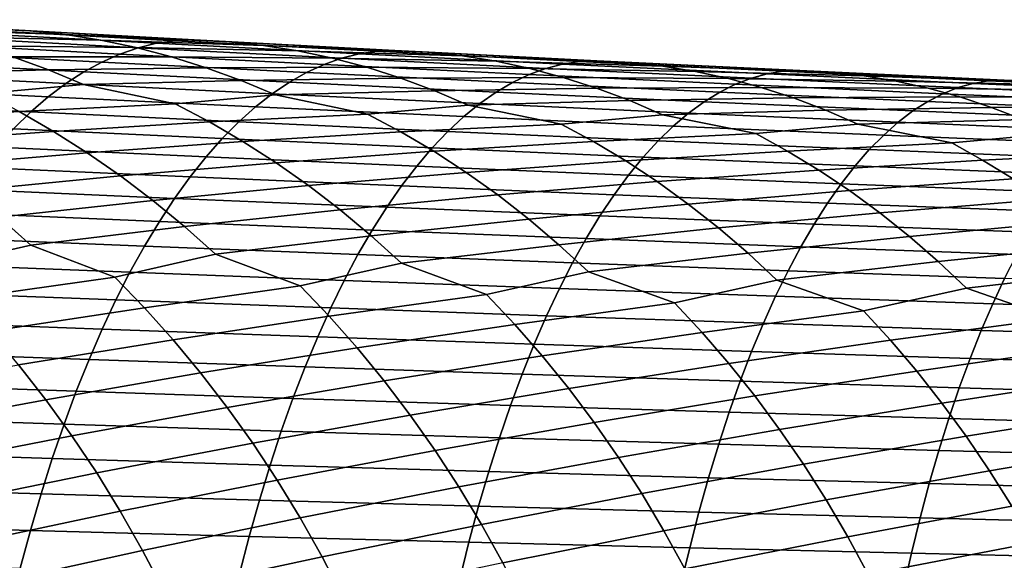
# Model space of a CAD drawing. Header units: metres. Extents: x -240 to 45, y -77 to 27.
# Tile 222 of 256: x -132.62 to -123.21, y 6.28 to 11.44. Entities that reach past the tile are written whole.
import ezdxf

# ---------------------------------------------------------------- set-up
doc = ezdxf.new("R2010")
doc.units = ezdxf.units.M
doc.layers.add('solid_102011X2', color=7, linetype='CONTINUOUS')

msp = doc.modelspace()

# ---------------------------------------------------------------- linework, layer by layer
at = {"layer": 'solid_102011X2'}
for points in [[(-134.058105, 11.406496, 357.515747), (-134.404861, 11.442826, 357.849243), (-132.856384, 11.353959, 359.056366), (-132.517929, 11.335754, 358.71936)], [(-133.711807, 11.352536, 357.184113), (-134.058105, 11.406496, 357.515747), (-132.517929, 11.335754, 358.71936), (-132.179276, 11.299983, 358.383698)], [(-133.366486, 11.281081, 356.854919), (-133.711807, 11.352536, 357.184113), (-132.179276, 11.299983, 358.383698), (-131.841064, 11.246746, 358.049927)], [(-131.308273, 11.217002, 360.707367), (-133.230713, 11.320889, 359.86676), (-133.414185, 11.277924, 360.27179), (-131.483887, 11.174456, 361.111542)], [(-131.132156, 11.242213, 360.301971), (-133.046692, 11.346359, 359.46051), (-133.230713, 11.320889, 359.86676), (-131.308273, 11.217002, 360.707367)], [(-130.949753, 11.249727, 359.89859), (-132.856384, 11.353959, 359.056366), (-133.046692, 11.346359, 359.46051), (-131.132156, 11.242213, 360.301971)], [(-132.517929, 11.335754, 358.71936), (-132.856384, 11.353959, 359.056366), (-130.949753, 11.249727, 359.89859)], [(-132.179276, 11.299983, 358.383698), (-132.517929, 11.335754, 358.71936), (-130.949753, 11.249727, 359.89859), (-130.619431, 11.231912, 359.559479)], [(-131.841064, 11.246746, 358.049927), (-132.179276, 11.299983, 358.383698), (-130.619431, 11.231912, 359.559479), (-130.288879, 11.196692, 359.22171)], [(-131.658707, 11.114651, 361.513885), (-133.596817, 11.217539, 360.674988), (-133.778336, 11.139816, 361.075684), (-131.832443, 11.037666, 361.913757)], [(-131.483887, 11.174456, 361.111542), (-133.414185, 11.277924, 360.27179), (-133.596817, 11.217539, 360.674988), (-131.658707, 11.114651, 361.513885)], [(-133.022675, 11.192272, 356.528595), (-133.366486, 11.281081, 356.854919), (-131.841064, 11.246746, 358.049927), (-131.503769, 11.17618, 357.718506)], [(-132.680847, 11.086292, 356.205719), (-133.022675, 11.192272, 356.528595), (-131.503769, 11.17618, 357.718506), (-131.167923, 11.08842, 357.389984)], [(-131.503769, 11.17618, 357.718506), (-131.841064, 11.246746, 358.049927), (-130.288879, 11.196692, 359.22171), (-129.95874, 11.144171, 358.885742)], [(-129.374741, 11.116354, 361.517487), (-131.308273, 11.217002, 360.707367), (-131.483887, 11.174456, 361.111542), (-129.542526, 11.074211, 361.920776)], [(-129.206451, 11.141317, 361.112946), (-131.132156, 11.242213, 360.301971), (-131.308273, 11.217002, 360.707367), (-129.374741, 11.116354, 361.517487)], [(-129.031906, 11.148752, 360.710327), (-130.949753, 11.249727, 359.89859), (-131.132156, 11.242213, 360.301971), (-129.206451, 11.141317, 361.112946)], [(-130.619431, 11.231912, 359.559479), (-130.949753, 11.249727, 359.89859), (-129.031906, 11.148752, 360.710327)], [(-130.288879, 11.196692, 359.22171), (-130.619431, 11.231912, 359.559479), (-129.031906, 11.148752, 360.710327), (-128.709702, 11.131326, 360.369141)], [(-129.95874, 11.144171, 358.885742), (-130.288879, 11.196692, 359.22171), (-128.709702, 11.131326, 360.369141), (-128.387253, 11.096655, 360.029236)], [(-131.832443, 11.037666, 361.913757), (-133.778336, 11.139816, 361.075684), (-133.958466, 11.044876, 361.473328), (-132.004837, 10.943622, 362.310547)], [(-129.709564, 11.014964, 362.322235), (-131.658707, 11.114651, 361.513885), (-131.832443, 11.037666, 361.913757), (-129.87558, 10.938691, 362.721252)], [(-129.542526, 11.074211, 361.920776), (-131.483887, 11.174456, 361.111542), (-131.658707, 11.114651, 361.513885), (-129.709564, 11.014964, 362.322235)], [(-131.167923, 11.08842, 357.389984), (-131.503769, 11.17618, 357.718506), (-129.95874, 11.144171, 358.885742), (-129.629471, 11.074477, 358.552155)], [(-129.629471, 11.074477, 358.552155), (-129.95874, 11.144171, 358.885742), (-128.387253, 11.096655, 360.029236), (-128.06517, 11.044837, 359.691162)], [(-127.430412, 11.018976, 362.2966), (-129.374741, 11.116354, 361.517487), (-129.542526, 11.074211, 361.920776), (-127.590439, 10.97722, 362.699036)], [(-127.26992, 11.043703, 361.892975), (-129.206451, 11.141317, 361.112946), (-129.374741, 11.116354, 361.517487), (-127.430412, 11.018976, 362.2966)], [(-127.103188, 11.051064, 361.491119), (-129.031906, 11.148752, 360.710327), (-129.206451, 11.141317, 361.112946), (-127.26992, 11.043703, 361.892975)], [(-128.709702, 11.131326, 360.369141), (-129.031906, 11.148752, 360.710327), (-127.103188, 11.051064, 361.491119)], [(-128.387253, 11.096655, 360.029236), (-128.709702, 11.131326, 360.369141), (-127.103188, 11.051064, 361.491119), (-126.789093, 11.034027, 361.147858)], [(-133.824966, 10.926538, 354.687927), (-134.168671, 11.06774, 355.000366), (-132.680847, 11.086292, 356.205719), (-132.341599, 10.96336, 355.886719)], [(-132.004837, 10.943622, 362.310547), (-133.958466, 11.044876, 361.473328), (-134.136917, 10.932876, 361.867249), (-132.175659, 10.832672, 362.703644)], [(-132.341599, 10.96336, 355.886719), (-132.680847, 11.086292, 356.205719), (-131.167923, 11.08842, 357.389984), (-130.833984, 10.983646, 357.06488)], [(-129.87558, 10.938691, 362.721252), (-131.832443, 11.037666, 361.913757), (-132.004837, 10.943622, 362.310547), (-130.040314, 10.84551, 363.117188)], [(-130.833984, 10.983646, 357.06488), (-131.167923, 11.08842, 357.389984), (-129.629471, 11.074477, 358.552155), (-129.301575, 10.987746, 358.221436)], [(-127.749741, 10.918509, 363.099609), (-129.709564, 11.014964, 362.322235), (-129.87558, 10.938691, 362.721252), (-127.908073, 10.84292, 363.497742)], [(-127.590439, 10.97722, 362.699036), (-129.542526, 11.074211, 361.920776), (-129.709564, 11.014964, 362.322235), (-127.749741, 10.918509, 363.099609)], [(-129.301575, 10.987746, 358.221436), (-129.629471, 11.074477, 358.552155), (-128.06517, 11.044837, 359.691162), (-127.743904, 10.976001, 359.355377)], [(-128.06517, 11.044837, 359.691162), (-128.387253, 11.096655, 360.029236), (-126.789093, 11.034027, 361.147858), (-126.474739, 10.999899, 360.805847)], [(-127.743904, 10.976001, 359.355377), (-128.06517, 11.044837, 359.691162), (-126.474739, 10.999899, 360.805847), (-126.160698, 10.948774, 360.465637)], [(-125.475639, 10.924897, 363.044312), (-127.430412, 11.018976, 362.2966), (-127.590439, 10.97722, 362.699036), (-125.627945, 10.883511, 363.445831)], [(-125.322891, 10.949399, 362.641571), (-127.26992, 11.043703, 361.892975), (-127.430412, 11.018976, 362.2966), (-125.475639, 10.924897, 363.044312)], [(-125.163933, 10.956695, 362.240509), (-127.103188, 11.051064, 361.491119), (-127.26992, 11.043703, 361.892975), (-125.322891, 10.949399, 362.641571)], [(-126.789093, 11.034027, 361.147858), (-127.103188, 11.051064, 361.491119), (-125.163933, 10.956695, 362.240509)], [(-126.474739, 10.999899, 360.805847), (-126.789093, 11.034027, 361.147858), (-125.163933, 10.956695, 362.240509), (-124.857941, 10.940045, 361.895203)], [(-132.175659, 10.832672, 362.703644), (-134.136917, 10.932876, 361.867249), (-134.313416, 10.803974, 362.256836), (-132.344589, 10.704976, 363.092438)], [(-132.9552, 10.738756, 354.641846), (-133.824966, 10.926538, 354.687927), (-132.341599, 10.96336, 355.886719), (-132.005615, 10.823703, 355.572021)], [(-132.005615, 10.823703, 355.572021), (-132.341599, 10.96336, 355.886719), (-130.833984, 10.983646, 357.06488), (-130.502548, 10.862076, 356.743622)], [(-130.040314, 10.84551, 363.117188), (-132.004837, 10.943622, 362.310547), (-132.175659, 10.832672, 362.703644), (-130.203522, 10.735576, 363.50946)], [(-130.502548, 10.862076, 356.743622), (-130.833984, 10.983646, 357.06488), (-129.301575, 10.987746, 358.221436), (-128.975525, 10.884154, 357.894104)], [(-127.908073, 10.84292, 363.497742), (-129.87558, 10.938691, 362.721252), (-130.040314, 10.84551, 363.117188), (-128.065186, 10.750572, 363.892822)], [(-128.975525, 10.884154, 357.894104), (-129.301575, 10.987746, 358.221436), (-127.743904, 10.976001, 359.355377), (-127.423958, 10.890279, 359.022461)], [(-125.779564, 10.825315, 363.84552), (-127.749741, 10.918509, 363.099609), (-127.908073, 10.84292, 363.497742), (-125.930252, 10.750385, 364.242798)], [(-125.627945, 10.883511, 363.445831), (-127.590439, 10.97722, 362.699036), (-127.749741, 10.918509, 363.099609), (-125.779564, 10.825315, 363.84552)], [(-127.423958, 10.890279, 359.022461), (-127.743904, 10.976001, 359.355377), (-126.160698, 10.948774, 360.465637), (-125.84745, 10.88078, 360.127716)], [(-126.160698, 10.948774, 360.465637), (-126.474739, 10.999899, 360.805847), (-124.857941, 10.940045, 361.895203), (-124.551674, 10.906453, 361.551086)], [(-125.84745, 10.88078, 360.127716), (-126.160698, 10.948774, 360.465637), (-124.551674, 10.906453, 361.551086), (-124.245689, 10.85601, 361.20874)], [(-123.51075, 10.834147, 363.760132), (-125.475639, 10.924897, 363.044312), (-125.627945, 10.883511, 363.445831), (-123.655373, 10.793115, 364.160736)], [(-123.365707, 10.858436, 363.358307), (-125.322891, 10.949399, 362.641571), (-125.475639, 10.924897, 363.044312), (-123.51075, 10.834147, 363.760132)], [(-123.214485, 10.86567, 362.958038), (-125.163933, 10.956695, 362.240509), (-125.322891, 10.949399, 362.641571), (-123.365707, 10.858436, 363.358307)], [(-124.857941, 10.940045, 361.895203), (-125.163933, 10.956695, 362.240509), (-123.214485, 10.86567, 362.958038)], [(-124.551674, 10.906453, 361.551086), (-124.857941, 10.940045, 361.895203), (-123.214485, 10.86567, 362.958038), (-122.916595, 10.849408, 362.610657)], [(-132.621948, 10.565164, 354.338776), (-132.9552, 10.738756, 354.641846), (-132.005615, 10.823703, 355.572021), (-131.130356, 10.637986, 355.519592)], [(-130.203522, 10.735576, 363.50946), (-132.175659, 10.832672, 362.703644), (-132.344589, 10.704976, 363.092438), (-130.364944, 10.609044, 363.8974)], [(-131.130356, 10.637986, 355.519592), (-132.005615, 10.823703, 355.572021), (-130.502548, 10.862076, 356.743622), (-130.174271, 10.723931, 356.426697)], [(-130.174271, 10.723931, 356.426697), (-130.502548, 10.862076, 356.743622), (-128.975525, 10.884154, 357.894104), (-128.651871, 10.763915, 357.570618)], [(-128.065186, 10.750572, 363.892822), (-130.040314, 10.84551, 363.117188), (-130.203522, 10.735576, 363.50946), (-128.22084, 10.641617, 364.28421)], [(-128.651871, 10.763915, 357.570618), (-128.975525, 10.884154, 357.894104), (-127.423958, 10.890279, 359.022461), (-127.105789, 10.787844, 358.692932)], [(-125.930252, 10.750385, 364.242798), (-127.908073, 10.84292, 363.497742), (-128.065186, 10.750572, 363.892822), (-126.079781, 10.658838, 364.636993)], [(-127.105789, 10.787844, 358.692932), (-127.423958, 10.890279, 359.022461), (-125.84745, 10.88078, 360.127716), (-125.535446, 10.796045, 359.792633)], [(-123.799347, 10.735412, 364.55954), (-125.779564, 10.825315, 363.84552), (-125.930252, 10.750385, 364.242798), (-123.942436, 10.661115, 364.955902)], [(-125.535446, 10.796045, 359.792633), (-125.84745, 10.88078, 360.127716), (-124.245689, 10.85601, 361.20874), (-123.940437, 10.788842, 360.868683)], [(-123.655373, 10.793115, 364.160736), (-125.627945, 10.883511, 363.445831), (-125.779564, 10.825315, 363.84552), (-123.799347, 10.735412, 364.55954)], [(-124.245689, 10.85601, 361.20874), (-124.551674, 10.906453, 361.551086), (-122.916595, 10.849408, 362.610657), (-122.618416, 10.816346, 362.264465)], [(-123.940437, 10.788842, 360.868683), (-124.245689, 10.85601, 361.20874), (-122.618416, 10.816346, 362.264465), (-122.32048, 10.766575, 361.920013)], [(-121.536079, 10.746757, 364.443573), (-123.51075, 10.834147, 363.760132), (-123.655373, 10.793115, 364.160736), (-121.673058, 10.706062, 364.843292)], [(-121.398705, 10.770842, 364.042664), (-123.365707, 10.858436, 363.358307), (-123.51075, 10.834147, 363.760132), (-121.536079, 10.746757, 364.443573)], [(-121.255173, 10.778022, 363.643219), (-123.214485, 10.86567, 362.958038), (-123.365707, 10.858436, 363.358307), (-121.398705, 10.770842, 364.042664)], [(-122.916595, 10.849408, 362.610657), (-123.214485, 10.86567, 362.958038), (-121.255173, 10.778022, 363.643219)], [(-132.344589, 10.704976, 363.092438), (-134.313416, 10.803974, 362.256836), (-134.487686, 10.658373, 362.641541), (-132.511398, 10.560732, 363.476318)], [(-130.804611, 10.466236, 355.214264), (-131.130356, 10.637986, 355.519592), (-130.174271, 10.723931, 356.426697), (-129.293488, 10.540279, 356.367462)], [(-128.22084, 10.641617, 364.28421), (-130.203522, 10.735576, 363.50946), (-130.364944, 10.609044, 363.8974), (-128.374802, 10.516209, 364.671326)], [(-129.293488, 10.540279, 356.367462), (-130.174271, 10.723931, 356.426697), (-128.651871, 10.763915, 357.570618), (-128.331284, 10.627248, 357.251465)], [(-128.331284, 10.627248, 357.251465), (-128.651871, 10.763915, 357.570618), (-127.105789, 10.787844, 358.692932), (-126.78994, 10.668905, 358.367249)], [(-126.079781, 10.658838, 364.636993), (-128.065186, 10.750572, 363.892822), (-128.22084, 10.641617, 364.28421), (-126.227936, 10.550825, 365.027496)], [(-126.78994, 10.668905, 358.367249), (-127.105789, 10.787844, 358.692932), (-125.535446, 10.796045, 359.792633), (-125.225151, 10.694741, 359.460876)], [(-123.942436, 10.661115, 364.955902), (-125.930252, 10.750385, 364.242798), (-126.079781, 10.658838, 364.636993), (-124.084427, 10.570338, 365.349213)], [(-125.225151, 10.694741, 359.460876), (-125.535446, 10.796045, 359.792633), (-123.940437, 10.788842, 360.868683), (-123.636391, 10.705074, 360.531433)], [(-121.809418, 10.648831, 365.24118), (-123.799347, 10.735412, 364.55954), (-123.942436, 10.661115, 364.955902), (-121.944946, 10.57514, 365.636627)], [(-123.636391, 10.705074, 360.531433), (-123.940437, 10.788842, 360.868683), (-122.32048, 10.766575, 361.920013), (-122.023239, 10.700215, 361.57782)], [(-121.673058, 10.706062, 364.843292), (-123.655373, 10.793115, 364.160736), (-123.799347, 10.735412, 364.55954), (-121.809418, 10.648831, 365.24118)], [(-132.511398, 10.560732, 363.476318), (-134.487686, 10.658373, 362.641541), (-134.65947, 10.496306, 363.020721), (-132.675827, 10.400172, 363.854706)], [(-132.293549, 10.375589, 354.041382), (-132.621948, 10.565164, 354.338776), (-131.130356, 10.637986, 355.519592), (-130.804611, 10.466236, 355.214264)], [(-130.364944, 10.609044, 363.8974), (-132.344589, 10.704976, 363.092438), (-132.511398, 10.560732, 363.476318), (-130.524338, 10.466112, 364.280487)], [(-128.975266, 10.370326, 356.059875), (-129.293488, 10.540279, 356.367462), (-128.331284, 10.627248, 357.251465), (-127.444992, 10.445661, 357.184998)], [(-126.227936, 10.550825, 365.027496), (-128.22084, 10.641617, 364.28421), (-128.374802, 10.516209, 364.671326), (-126.374466, 10.4265, 365.413757)], [(-127.444992, 10.445661, 357.184998), (-128.331284, 10.627248, 357.251465), (-126.78994, 10.668905, 358.367249), (-126.477043, 10.533679, 358.045837)], [(-126.477043, 10.533679, 358.045837), (-126.78994, 10.668905, 358.367249), (-125.225151, 10.694741, 359.460876), (-124.917091, 10.577071, 359.132996)], [(-124.084427, 10.570338, 365.349213), (-126.079781, 10.658838, 364.636993), (-126.227936, 10.550825, 365.027496), (-124.225105, 10.463232, 365.738861)], [(-124.917091, 10.577071, 359.132996), (-125.225151, 10.694741, 359.460876), (-123.636391, 10.705074, 360.531433), (-123.333969, 10.604873, 360.197479)], [(-121.944946, 10.57514, 365.636627), (-123.942436, 10.661115, 364.955902), (-124.084427, 10.570338, 365.349213), (-122.07943, 10.485102, 366.029053)], [(-123.333969, 10.604873, 360.197479), (-123.636391, 10.705074, 360.531433), (-122.023239, 10.700215, 361.57782), (-121.727135, 10.617392, 361.238373)], [(-133.761154, 10.268098, 352.84967), (-134.091095, 10.475475, 353.138824), (-132.621948, 10.565164, 354.338776), (-132.293549, 10.375589, 354.041382)], [(-130.524338, 10.466112, 364.280487), (-132.511398, 10.560732, 363.476318), (-132.675827, 10.400172, 363.854706), (-130.681458, 10.307011, 364.658051)], [(-130.483597, 10.278646, 354.914612), (-130.804611, 10.466236, 355.214264), (-129.293488, 10.540279, 356.367462), (-128.975266, 10.370326, 356.059875)], [(-128.374802, 10.516209, 364.671326), (-130.364944, 10.609044, 363.8974), (-130.524338, 10.466112, 364.280487), (-128.526825, 10.374544, 365.053558)], [(-127.13427, 10.277459, 356.875153), (-127.444992, 10.445661, 357.184998), (-126.477043, 10.533679, 358.045837), (-125.585213, 10.354156, 357.97168)], [(-125.585213, 10.354156, 357.97168), (-126.477043, 10.533679, 358.045837), (-124.917091, 10.577071, 359.132996), (-124.611893, 10.443251, 358.809357)], [(-124.225105, 10.463232, 365.738861), (-126.227936, 10.550825, 365.027496), (-126.374466, 10.4265, 365.413757), (-124.364243, 10.339949, 366.124268)], [(-124.611893, 10.443251, 358.809357), (-124.917091, 10.577071, 359.132996), (-123.333969, 10.604873, 360.197479), (-123.033699, 10.488441, 359.867371)], [(-122.07943, 10.485102, 366.029053), (-124.084427, 10.570338, 365.349213), (-124.225105, 10.463232, 365.738861), (-122.212677, 10.378866, 366.417816)], [(-123.033699, 10.488441, 359.867371), (-123.333969, 10.604873, 360.197479), (-121.727135, 10.617392, 361.238373), (-121.432587, 10.518267, 360.902283)], [(-131.970856, 10.170387, 353.749969), (-132.293549, 10.375589, 354.041382), (-130.804611, 10.466236, 355.214264), (-130.483597, 10.278646, 354.914612)], [(-128.526825, 10.374544, 365.053558), (-130.524338, 10.466112, 364.280487), (-130.681458, 10.307011, 364.658051), (-128.676666, 10.216849, 365.430328)], [(-128.661621, 10.184671, 355.757965), (-128.975266, 10.370326, 356.059875), (-127.444992, 10.445661, 357.184998), (-127.13427, 10.277459, 356.875153)], [(-126.374466, 10.4265, 365.413757), (-128.374802, 10.516209, 364.671326), (-128.526825, 10.374544, 365.053558), (-126.51915, 10.286057, 365.795166)], [(-125.281998, 10.18766, 357.659576), (-125.585213, 10.354156, 357.97168), (-124.611893, 10.443251, 358.809357), (-123.714523, 10.265792, 358.727051)], [(-123.714523, 10.265792, 358.727051), (-124.611893, 10.443251, 358.809357), (-123.033699, 10.488441, 359.867371), (-122.736198, 10.355989, 359.541534)], [(-122.212677, 10.378866, 366.417816), (-124.225105, 10.463232, 365.738861), (-124.364243, 10.339949, 366.124268), (-122.34446, 10.256583, 366.802338)], [(-133.4375, 10.045311, 352.566895), (-133.761154, 10.268098, 352.84967), (-132.293549, 10.375589, 354.041382), (-131.970856, 10.170387, 353.749969)], [(-130.681458, 10.307011, 364.658051), (-132.675827, 10.400172, 363.854706), (-132.837601, 10.223533, 364.22702), (-130.836044, 10.131971, 365.029572)], [(-130.168137, 10.075566, 354.620941), (-130.483597, 10.278646, 354.914612), (-128.975266, 10.370326, 356.059875), (-128.661621, 10.184671, 355.757965)], [(-126.51915, 10.286057, 365.795166), (-128.526825, 10.374544, 365.053558), (-128.676666, 10.216849, 365.430328), (-126.661766, 10.129719, 366.171082)], [(-126.828003, 10.093689, 356.571014), (-127.13427, 10.277459, 356.875153), (-125.585213, 10.354156, 357.97168), (-125.281998, 10.18766, 357.659576)], [(-124.364243, 10.339949, 366.124268), (-126.374466, 10.4265, 365.413757), (-126.51915, 10.286057, 365.795166), (-124.50164, 10.20068, 366.504791)], [(-123.418816, 10.100954, 358.41272), (-123.714523, 10.265792, 358.727051), (-122.736198, 10.355989, 359.541534), (-121.833305, 10.180593, 359.450592)], [(-131.654282, 9.949914, 353.464996), (-131.970856, 10.170387, 353.749969), (-130.483597, 10.278646, 354.914612), (-130.168137, 10.075566, 354.620941)], [(-128.676666, 10.216849, 365.430328), (-130.681458, 10.307011, 364.658051), (-130.836044, 10.131971, 365.029572), (-128.824112, 10.043356, 365.801056)], [(-128.353409, 9.98366, 355.462067), (-128.661621, 10.184671, 355.757965), (-127.13427, 10.277459, 356.875153), (-126.828003, 10.093689, 356.571014)], [(-124.50164, 10.20068, 366.504791), (-126.51915, 10.286057, 365.795166), (-126.661766, 10.129719, 366.171082), (-124.63707, 10.045649, 366.879883)], [(-124.983101, 10.005724, 357.35321), (-125.281998, 10.18766, 357.659576), (-123.714523, 10.265792, 358.727051), (-123.418816, 10.100954, 358.41272)], [(-122.34446, 10.256583, 366.802338), (-124.364243, 10.339949, 366.124268), (-124.50164, 10.20068, 366.504791), (-122.474594, 10.118443, 367.182007)], [(-133.120575, 9.807476, 352.291016), (-133.4375, 10.045311, 352.566895), (-131.970856, 10.170387, 353.749969), (-131.654282, 9.949914, 353.464996)], [(-130.836044, 10.131971, 365.029572), (-132.837601, 10.223533, 364.22702), (-132.996506, 10.031088, 364.592651), (-130.987869, 9.941267, 365.39444)], [(-129.858658, 9.857348, 354.33374), (-130.168137, 10.075566, 354.620941), (-128.661621, 10.184671, 355.757965), (-128.353409, 9.98366, 355.462067)], [(-126.661766, 10.129719, 366.171082), (-128.676666, 10.216849, 365.430328), (-128.824112, 10.043356, 365.801056), (-126.802094, 9.957717, 366.540985)], [(-126.527008, 9.89469, 356.272888), (-126.828003, 10.093689, 356.571014), (-125.281998, 10.18766, 357.659576), (-124.983101, 10.005724, 357.35321)], [(-122.474594, 10.118443, 367.182007), (-124.50164, 10.20068, 366.504791), (-124.63707, 10.045649, 366.879883), (-122.602867, 9.964668, 367.556244)], [(-123.127304, 9.9208, 358.104095), (-123.418816, 10.100954, 358.41272), (-121.833305, 10.180593, 359.450592), (-121.545105, 10.017366, 359.134033)], [(-131.344284, 9.714525, 353.18689), (-131.654282, 9.949914, 353.464996), (-130.168137, 10.075566, 354.620941), (-129.858658, 9.857348, 354.33374)], [(-128.824112, 10.043356, 365.801056), (-130.836044, 10.131971, 365.029572), (-130.987869, 9.941267, 365.39444), (-128.968918, 9.854335, 366.165131)], [(-128.050995, 9.767636, 355.172638), (-128.353409, 9.98366, 355.462067), (-126.828003, 10.093689, 356.571014), (-126.527008, 9.89469, 356.272888)], [(-124.63707, 10.045649, 366.879883), (-126.661766, 10.129719, 366.171082), (-126.802094, 9.957717, 366.540985), (-124.770317, 9.875083, 367.248932)], [(-124.689346, 9.808681, 357.052856), (-124.983101, 10.005724, 357.35321), (-123.418816, 10.100954, 358.41272), (-123.127304, 9.9208, 358.104095)], [(-130.987869, 9.941267, 365.39444), (-132.996506, 10.031088, 364.592651), (-133.152267, 9.823143, 364.95108), (-131.136719, 9.735202, 365.752106)], [(-129.555557, 9.624343, 354.053406), (-129.858658, 9.857348, 354.33374), (-128.353409, 9.98366, 355.462067), (-128.050995, 9.767636, 355.172638)], [(-126.802094, 9.957717, 366.540985), (-128.824112, 10.043356, 365.801056), (-128.968918, 9.854335, 366.165131), (-126.939919, 9.770319, 366.904266)], [(-126.231682, 9.680802, 355.981232), (-126.527008, 9.89469, 356.272888), (-124.983101, 10.005724, 357.35321), (-124.689346, 9.808681, 357.052856)], [(-122.602867, 9.964668, 367.556244), (-124.63707, 10.045649, 366.879883), (-124.770317, 9.875083, 367.248932), (-122.72908, 9.795484, 367.9245)], [(-132.810852, 9.554998, 352.022369), (-133.120575, 9.807476, 352.291016), (-131.654282, 9.949914, 353.464996), (-131.344284, 9.714525, 353.18689)], [(-128.968918, 9.854335, 366.165131), (-130.987869, 9.941267, 365.39444), (-131.136719, 9.735202, 365.752106), (-129.11087, 9.650085, 366.522034)], [(-127.754814, 9.536951, 354.890137), (-128.050995, 9.767636, 355.172638), (-126.527008, 9.89469, 356.272888), (-126.231682, 9.680802, 355.981232)], [(-124.770317, 9.875083, 367.248932), (-126.802094, 9.957717, 366.540985), (-126.939919, 9.770319, 366.904266), (-124.901199, 9.689249, 367.61142)], [(-122.72908, 9.795484, 367.9245), (-124.770317, 9.875083, 367.248932), (-124.901199, 9.689249, 367.61142), (-122.853043, 9.611153, 368.286133)], [(-124.401093, 9.596869, 356.759003), (-124.689346, 9.808681, 357.052856), (-123.127304, 9.9208, 358.104095), (-122.840782, 9.725657, 357.801514)], [(-131.136719, 9.735202, 365.752106), (-133.152267, 9.823143, 364.95108), (-133.304642, 9.600008, 365.301727), (-131.282318, 9.51408, 366.10202)], [(-131.04129, 9.464622, 352.916046), (-131.344284, 9.714525, 353.18689), (-129.858658, 9.857348, 354.33374), (-129.555557, 9.624343, 354.053406)], [(-126.939919, 9.770319, 366.904266), (-128.968918, 9.854335, 366.165131), (-129.11087, 9.650085, 366.522034), (-127.075027, 9.567822, 367.260376)], [(-125.942413, 9.452373, 355.696503), (-126.231682, 9.680802, 355.981232), (-124.689346, 9.808681, 357.052856), (-124.401093, 9.596869, 356.759003)], [(-132.508789, 9.288301, 351.761353), (-132.810852, 9.554998, 352.022369), (-131.344284, 9.714525, 353.18689), (-131.04129, 9.464622, 352.916046)], [(-129.11087, 9.650085, 366.522034), (-131.136719, 9.735202, 365.752106), (-131.282318, 9.51408, 366.10202), (-129.249741, 9.430911, 366.871185)], [(-129.259323, 9.376946, 353.780396), (-129.555557, 9.624343, 354.053406), (-128.050995, 9.767636, 355.172638), (-127.754814, 9.536951, 354.890137)], [(-124.901199, 9.689249, 367.61142), (-126.939919, 9.770319, 366.904266), (-127.075027, 9.567822, 367.260376), (-125.029495, 9.48844, 367.966736)], [(-122.853043, 9.611153, 368.286133), (-124.901199, 9.689249, 367.61142), (-125.029495, 9.48844, 367.966736), (-122.974564, 9.411968, 368.640656)], [(-124.118736, 9.370628, 356.472107), (-124.401093, 9.596869, 356.759003), (-122.840782, 9.725657, 357.801514), (-122.559616, 9.51586, 357.505463)], [(-131.282318, 9.51408, 366.10202), (-133.304642, 9.600008, 365.301727), (-133.4534, 9.36203, 365.644043), (-131.424469, 9.278248, 366.443634)], [(-130.745789, 9.200622, 352.652893), (-131.04129, 9.464622, 352.916046), (-129.555557, 9.624343, 354.053406), (-129.259323, 9.376946, 353.780396)], [(-127.075027, 9.567822, 367.260376), (-129.11087, 9.650085, 366.522034), (-129.249741, 9.430911, 366.871185), (-127.207207, 9.350526, 367.608765)], [(-127.465302, 9.291993, 354.614929), (-127.754814, 9.536951, 354.890137), (-126.231682, 9.680802, 355.981232), (-125.942413, 9.452373, 355.696503)], [(-125.659637, 9.209784, 355.419159), (-125.942413, 9.452373, 355.696503), (-124.401093, 9.596869, 356.759003), (-124.118736, 9.370628, 356.472107)], [(-133.464584, 9.070122, 350.853912), (-134.258972, 9.37859, 350.841003), (-132.810852, 9.554998, 352.022369), (-132.508789, 9.288301, 351.761353)], [(-129.249741, 9.430911, 366.871185), (-131.282318, 9.51408, 366.10202), (-131.424469, 9.278248, 366.443634), (-129.385315, 9.197153, 367.212036)], [(-128.970367, 9.115571, 353.515106), (-129.259323, 9.376946, 353.780396), (-127.754814, 9.536951, 354.890137), (-127.465302, 9.291993, 354.614929)], [(-125.029495, 9.48844, 367.966736), (-127.075027, 9.567822, 367.260376), (-127.207207, 9.350526, 367.608765), (-125.155006, 9.272955, 368.314331)], [(-123.842705, 9.13034, 356.192596), (-124.118736, 9.370628, 356.472107), (-122.559616, 9.51586, 357.505463), (-122.28418, 9.291742, 357.21637)], [(-131.70784, 8.982992, 351.768707), (-132.508789, 9.288301, 351.761353), (-131.04129, 9.464622, 352.916046), (-130.745789, 9.200622, 352.652893)], [(-127.207207, 9.350526, 367.608765), (-129.249741, 9.430911, 366.871185), (-129.385315, 9.197153, 367.212036), (-127.33625, 9.118771, 367.948883)], [(-127.182899, 9.033171, 354.347473), (-127.465302, 9.291993, 354.614929), (-125.942413, 9.452373, 355.696503), (-125.659637, 9.209784, 355.419159)], [(-122.974564, 9.411968, 368.640656), (-125.029495, 9.48844, 367.966736), (-125.155006, 9.272955, 368.314331), (-123.093445, 9.198225, 368.987457)], [(-131.424469, 9.278248, 366.443634), (-133.4534, 9.36203, 365.644043), (-133.598328, 9.109584, 365.977539), (-131.562958, 9.028077, 366.776398)], [(-129.938263, 8.898428, 352.654266), (-130.745789, 9.200622, 352.652893), (-129.259323, 9.376946, 353.780396), (-128.970367, 9.115571, 353.515106)], [(-125.155006, 9.272955, 368.314331), (-127.207207, 9.350526, 367.608765), (-127.33625, 9.118771, 367.948883), (-125.277542, 9.04313, 368.653687)], [(-125.383789, 8.953441, 355.149567), (-125.659637, 9.209784, 355.419159), (-124.118736, 9.370628, 356.472107), (-123.842705, 9.13034, 356.192596)], [(-133.175781, 8.774199, 350.610291), (-133.464584, 9.070122, 350.853912), (-132.508789, 9.288301, 351.761353), (-131.70784, 8.982992, 351.768707)], [(-129.385315, 9.197153, 367.212036), (-131.424469, 9.278248, 366.443634), (-131.562958, 9.028077, 366.776398), (-129.517395, 8.94918, 367.544098)], [(-128.15625, 8.816449, 353.51001), (-128.970367, 9.115571, 353.515106), (-127.465302, 9.291993, 354.614929), (-127.182899, 9.033171, 354.347473)], [(-123.093445, 9.198225, 368.987457), (-125.155006, 9.272955, 368.314331), (-125.277542, 9.04313, 368.653687), (-123.209503, 8.970257, 369.32605)], [(-123.573418, 8.876402, 355.920868), (-123.842705, 9.13034, 356.192596), (-122.28418, 9.291742, 357.21637), (-122.014893, 9.053683, 356.934692)], [(-131.425232, 8.690067, 351.52301), (-131.70784, 8.982992, 351.768707), (-130.745789, 9.200622, 352.652893), (-129.938263, 8.898428, 352.654266)], [(-127.33625, 9.118771, 367.948883), (-129.385315, 9.197153, 367.212036), (-129.517395, 8.94918, 367.544098), (-127.46196, 8.872921, 368.280212)], [(-126.36219, 8.737077, 354.33551), (-127.182899, 9.033171, 354.347473), (-125.659637, 9.209784, 355.419159), (-125.383789, 8.953441, 355.149567)], [(-124.556473, 8.660332, 355.130219), (-125.383789, 8.953441, 355.149567), (-123.842705, 9.13034, 356.192596), (-123.573418, 8.876402, 355.920868)], [(-131.562958, 9.028077, 366.776398), (-133.598328, 9.109584, 365.977539), (-133.739182, 8.843049, 366.301636), (-131.697556, 8.763941, 367.099823)], [(-129.661835, 8.60842, 352.406494), (-129.938263, 8.898428, 352.654266), (-128.970367, 9.115571, 353.515106), (-128.15625, 8.816449, 353.51001)], [(-127.886009, 8.529279, 353.260193), (-128.15625, 8.816449, 353.51001), (-127.182899, 9.033171, 354.347473), (-126.36219, 8.737077, 354.33551)], [(-125.277542, 9.04313, 368.653687), (-127.33625, 9.118771, 367.948883), (-127.46196, 8.872921, 368.280212), (-125.396927, 8.799326, 368.984283)], [(-123.209503, 8.970257, 369.32605), (-125.277542, 9.04313, 368.653687), (-125.396927, 8.799326, 368.984283), (-123.322578, 8.728422, 369.655914)], [(-122.73951, 8.586232, 355.893677), (-123.573418, 8.876402, 355.920868), (-122.014893, 9.053683, 356.934692), (-121.752167, 8.802075, 356.660858)], [(-132.896332, 8.465347, 350.375244), (-133.175781, 8.774199, 350.610291), (-131.70784, 8.982992, 351.768707), (-131.425232, 8.690067, 351.52301)], [(-129.517395, 8.94918, 367.544098), (-131.562958, 9.028077, 366.776398), (-131.697556, 8.763941, 367.099823), (-129.645782, 8.687364, 367.866821)], [(-127.46196, 8.872921, 368.280212), (-129.517395, 8.94918, 367.544098), (-129.645782, 8.687364, 367.866821), (-127.584145, 8.613344, 368.602234)], [(-126.098129, 8.452661, 354.083618), (-126.36219, 8.737077, 354.33551), (-125.383789, 8.953441, 355.149567), (-124.556473, 8.660332, 355.130219)], [(-121.132423, 8.90018, 369.965546), (-123.209503, 8.970257, 369.32605), (-123.322578, 8.728422, 369.655914), (-121.239212, 8.660237, 370.294647)], [(-131.697556, 8.763941, 367.099823), (-133.739182, 8.843049, 366.301636), (-133.875748, 8.562841, 366.615875), (-131.828049, 8.486253, 367.413422)], [(-131.151764, 8.384324, 351.28595), (-131.425232, 8.690067, 351.52301), (-129.938263, 8.898428, 352.654266), (-129.661835, 8.60842, 352.406494)], [(-125.396927, 8.799326, 368.984283), (-127.46196, 8.872921, 368.280212), (-127.584145, 8.613344, 368.602234), (-125.512947, 8.541909, 369.305603)], [(-124.298607, 8.378586, 354.876282), (-124.556473, 8.660332, 355.130219), (-123.573418, 8.876402, 355.920868), (-122.73951, 8.586232, 355.893677)], [(-129.645782, 8.687364, 367.866821), (-131.697556, 8.763941, 367.099823), (-131.828049, 8.486253, 367.413422), (-129.770248, 8.412113, 368.179749)], [(-129.394348, 8.3057, 352.167389), (-129.661835, 8.60842, 352.406494), (-128.15625, 8.816449, 353.51001), (-127.886009, 8.529279, 353.260193)], [(-123.322578, 8.728422, 369.655914), (-125.396927, 8.799326, 368.984283), (-125.512947, 8.541909, 369.305603), (-123.432472, 8.473084, 369.976501)], [(-132.626663, 8.144044, 350.149109), (-132.896332, 8.465347, 350.375244), (-131.425232, 8.690067, 351.52301), (-131.151764, 8.384324, 351.28595)], [(-127.584145, 8.613344, 368.602234), (-129.645782, 8.687364, 367.866821), (-129.770248, 8.412113, 368.179749), (-127.702614, 8.340447, 368.914459)], [(-127.624481, 8.229497, 353.019073), (-127.886009, 8.529279, 353.260193), (-126.36219, 8.737077, 354.33551), (-126.098129, 8.452661, 354.083618)], [(-125.842575, 8.155731, 353.840485), (-126.098129, 8.452661, 354.083618), (-124.556473, 8.660332, 355.130219), (-124.298607, 8.378586, 354.876282)], [(-121.239212, 8.660237, 370.294647), (-123.322578, 8.728422, 369.655914), (-123.432472, 8.473084, 369.976501), (-121.34301, 8.406897, 370.614502)], [(-131.828049, 8.486253, 367.413422), (-133.875748, 8.562841, 366.615875), (-134.007828, 8.269399, 366.919769), (-131.954254, 8.195447, 367.716675)], [(-130.887848, 8.066234, 351.057831), (-131.151764, 8.384324, 351.28595), (-129.661835, 8.60842, 352.406494), (-129.394348, 8.3057, 352.167389)], [(-125.512947, 8.541909, 369.305603), (-127.584145, 8.613344, 368.602234), (-127.702614, 8.340447, 368.914459), (-125.62545, 8.271282, 369.617126)], [(-124.049026, 8.084422, 354.631134), (-124.298607, 8.378586, 354.876282), (-122.73951, 8.586232, 355.893677), (-122.487831, 8.307075, 355.637665)], [(-129.770248, 8.412113, 368.179749), (-131.828049, 8.486253, 367.413422), (-131.954254, 8.195447, 367.716675), (-129.89061, 8.123857, 368.482361)], [(-129.136169, 7.990735, 351.937317), (-129.394348, 8.3057, 352.167389), (-127.886009, 8.529279, 353.260193), (-127.624481, 8.229497, 353.019073)], [(-123.432472, 8.473084, 369.976501), (-125.512947, 8.541909, 369.305603), (-125.62545, 8.271282, 369.617126), (-123.539032, 8.204642, 370.287323)], [(-121.34301, 8.406897, 370.614502), (-123.432472, 8.473084, 369.976501), (-123.539032, 8.204642, 370.287323), (-121.443649, 8.140553, 370.924622)], [(-132.367188, 7.810801, 349.93222), (-132.626663, 8.144044, 350.149109), (-131.151764, 8.384324, 351.28595), (-130.887848, 8.066234, 351.057831)], [(-127.702614, 8.340447, 368.914459), (-129.770248, 8.412113, 368.179749), (-129.89061, 8.123857, 368.482361), (-127.817177, 8.054656, 369.2164)], [(-127.372055, 7.917567, 352.787048), (-127.624481, 8.229497, 353.019073), (-126.098129, 8.452661, 354.083618), (-125.842575, 8.155731, 353.840485)], [(-125.595909, 7.846746, 353.606506), (-125.842575, 8.155731, 353.840485), (-124.298607, 8.378586, 354.876282), (-124.049026, 8.084422, 354.631134)], [(-130.633881, 7.736302, 350.83902), (-130.887848, 8.066234, 351.057831), (-129.394348, 8.3057, 352.167389), (-129.136169, 7.990735, 351.937317)], [(-125.62545, 8.271282, 369.617126), (-127.702614, 8.340447, 368.914459), (-127.817177, 8.054656, 369.2164), (-125.734238, 7.987866, 369.918396)], [(-123.808113, 7.778292, 354.395203), (-124.049026, 8.084422, 354.631134), (-122.487831, 8.307075, 355.637665), (-122.24424, 8.015588, 355.390503)], [(-131.954254, 8.195447, 367.716675), (-134.007828, 8.269399, 366.919769), (-134.135193, 7.963164, 367.21283), (-132.075958, 7.891963, 368.009125)], [(-129.89061, 8.123857, 368.482361), (-131.954254, 8.195447, 367.716675), (-132.075958, 7.891963, 368.009125), (-130.006699, 7.823034, 368.77417)], [(-128.887726, 7.664025, 351.716583), (-129.136169, 7.990735, 351.937317), (-127.624481, 8.229497, 353.019073), (-127.372055, 7.917567, 352.787048)], [(-123.539032, 8.204642, 370.287323), (-125.62545, 8.271282, 369.617126), (-125.734238, 7.987866, 369.918396), (-123.642075, 7.923514, 370.587921)], [(-121.443649, 8.140553, 370.924622), (-123.539032, 8.204642, 370.287323), (-123.642075, 7.923514, 370.587921), (-121.54097, 7.861623, 371.224518)], [(-133.833054, 7.53934, 348.791138), (-134.087234, 7.887502, 348.996643), (-132.626663, 8.144044, 350.149109), (-132.367188, 7.810801, 349.93222)], [(-127.817177, 8.054656, 369.2164), (-129.89061, 8.123857, 368.482361), (-130.006699, 7.823034, 368.77417), (-127.927666, 7.756402, 369.507599)], [(-127.129128, 7.593984, 352.564423), (-127.372055, 7.917567, 352.787048), (-125.842575, 8.155731, 353.840485), (-125.595909, 7.846746, 353.606506)], [(-132.118271, 7.46614, 349.724854), (-132.367188, 7.810801, 349.93222), (-130.887848, 8.066234, 351.057831), (-130.633881, 7.736302, 350.83902)], [(-125.734238, 7.987866, 369.918396), (-127.817177, 8.054656, 369.2164), (-127.927666, 7.756402, 369.507599), (-125.839157, 7.692091, 370.208954)], [(-125.358498, 7.526198, 353.381958), (-125.595909, 7.846746, 353.606506), (-124.049026, 8.084422, 354.631134), (-123.808113, 7.778292, 354.395203)], [(-123.576233, 7.460683, 354.168762), (-123.808113, 7.778292, 354.395203), (-122.24424, 8.015588, 355.390503), (-122.009087, 7.712222, 355.152618)], [(-132.075958, 7.891963, 368.009125), (-134.135193, 7.963164, 367.21283), (-134.25766, 7.644616, 367.494629), (-132.192993, 7.576274, 368.290314)], [(-130.390244, 7.395049, 350.629822), (-130.633881, 7.736302, 350.83902), (-129.136169, 7.990735, 351.937317), (-128.887726, 7.664025, 351.716583)], [(-128.649368, 7.326083, 351.505524), (-128.887726, 7.664025, 351.716583), (-127.372055, 7.917567, 352.787048), (-127.129128, 7.593984, 352.564423)], [(-123.642075, 7.923514, 370.587921), (-125.734238, 7.987866, 369.918396), (-125.839157, 7.692091, 370.208954), (-123.741455, 7.630125, 370.877808)], [(-121.54097, 7.861623, 371.224518), (-123.642075, 7.923514, 370.587921), (-123.741455, 7.630125, 370.877808), (-121.634827, 7.570528, 371.513763)], [(-133.590515, 7.180212, 348.595123), (-133.833054, 7.53934, 348.791138), (-132.367188, 7.810801, 349.93222), (-132.118271, 7.46614, 349.724854)], [(-130.006699, 7.823034, 368.77417), (-132.075958, 7.891963, 368.009125), (-132.192993, 7.576274, 368.290314), (-130.118317, 7.510111, 369.054779)], [(-127.927666, 7.756402, 369.507599), (-130.006699, 7.823034, 368.77417), (-130.118317, 7.510111, 369.054779), (-128.033905, 7.446151, 369.787567)], [(-126.896057, 7.259257, 352.351501), (-127.129128, 7.593984, 352.564423), (-125.595909, 7.846746, 353.606506), (-125.358498, 7.526198, 353.381958)], [(-131.880783, 7.110605, 349.527069), (-132.118271, 7.46614, 349.724854), (-130.633881, 7.736302, 350.83902), (-130.390244, 7.395049, 350.629822)], [(-125.839157, 7.692091, 370.208954), (-127.927666, 7.756402, 369.507599), (-128.033905, 7.446151, 369.787567), (-125.940048, 7.384418, 370.488312)], [(-125.130707, 7.194588, 353.167206), (-125.358498, 7.526198, 353.381958), (-123.808113, 7.778292, 354.395203), (-123.576233, 7.460683, 354.168762)], [(-123.353737, 7.132092, 353.952148), (-123.576233, 7.460683, 354.168762), (-122.009087, 7.712222, 355.152618), (-121.782738, 7.397457, 354.924286)], [(-132.192993, 7.576274, 368.290314), (-134.25766, 7.644616, 367.494629), (-134.375046, 7.314252, 367.764709), (-132.305161, 7.248873, 368.559814)], [(-130.157791, 7.043008, 350.430237), (-130.390244, 7.395049, 350.629822), (-128.887726, 7.664025, 351.716583), (-128.649368, 7.326083, 351.505524)], [(-123.741455, 7.630125, 370.877808), (-125.839157, 7.692091, 370.208954), (-125.940048, 7.384418, 370.488312), (-123.837006, 7.324934, 371.156525)], [(-121.634827, 7.570528, 371.513763), (-123.741455, 7.630125, 370.877808), (-123.837006, 7.324934, 371.156525), (-121.725075, 7.267722, 371.79187)], [(-130.118317, 7.510111, 369.054779), (-132.192993, 7.576274, 368.290314), (-132.305161, 7.248873, 368.559814), (-130.225296, 7.185577, 369.3237)], [(-128.421951, 6.977438, 351.304199), (-128.649368, 7.326083, 351.505524), (-127.129128, 7.593984, 352.564423), (-126.896057, 7.259257, 352.351501)], [(-126.673668, 6.913908, 352.148376), (-126.896057, 7.259257, 352.351501), (-125.358498, 7.526198, 353.381958), (-125.130707, 7.194588, 353.167206)], [(-133.360382, 6.810684, 348.408691), (-133.590515, 7.180212, 348.595123), (-132.118271, 7.46614, 349.724854), (-131.880783, 7.110605, 349.527069)], [(-128.033905, 7.446151, 369.787567), (-130.118317, 7.510111, 369.054779), (-130.225296, 7.185577, 369.3237), (-128.135742, 7.124387, 370.055939)], [(-125.940048, 7.384418, 370.488312), (-128.033905, 7.446151, 369.787567), (-128.135742, 7.124387, 370.055939), (-126.036743, 7.065326, 370.756073)], [(-124.913361, 6.852435, 352.962311), (-125.130707, 7.194588, 353.167206), (-123.576233, 7.460683, 354.168762), (-123.353737, 7.132092, 353.952148)], [(-131.655426, 6.744756, 349.338928), (-131.880783, 7.110605, 349.527069), (-130.390244, 7.395049, 350.629822), (-130.157791, 7.043008, 350.430237)], [(-123.837006, 7.324934, 371.156525), (-125.940048, 7.384418, 370.488312), (-126.036743, 7.065326, 370.756073), (-123.928604, 7.008416, 371.423706)], [(-123.141426, 6.793032, 353.745483), (-123.353737, 7.132092, 353.952148), (-121.782738, 7.397457, 354.924286), (-121.565536, 7.071785, 354.705841)], [(-132.305161, 7.248873, 368.559814), (-134.375046, 7.314252, 367.764709), (-134.487137, 6.972572, 368.022644), (-132.412292, 6.910255, 368.81723)], [(-130.225296, 7.185577, 369.3237), (-132.305161, 7.248873, 368.559814), (-132.412292, 6.910255, 368.81723), (-130.327469, 6.849924, 369.580566)], [(-129.93721, 6.680737, 350.240417), (-130.157791, 7.043008, 350.430237), (-128.649368, 7.326083, 351.505524), (-128.421951, 6.977438, 351.304199)], [(-128.206146, 6.618641, 351.112671), (-128.421951, 6.977438, 351.304199), (-126.896057, 7.259257, 352.351501), (-126.673668, 6.913908, 352.148376)], [(-121.725075, 7.267722, 371.79187), (-123.837006, 7.324934, 371.156525), (-123.928604, 7.008416, 371.423706), (-121.811584, 6.953678, 372.058411)], [(-128.135742, 7.124387, 370.055939), (-130.225296, 7.185577, 369.3237), (-130.327469, 6.849924, 369.580566), (-128.232986, 6.791598, 370.312225)], [(-126.462654, 6.558484, 351.95517), (-126.673668, 6.913908, 352.148376), (-125.130707, 7.194588, 353.167206), (-124.913361, 6.852435, 352.962311)], [(-133.142273, 6.431293, 348.232452), (-133.360382, 6.810684, 348.408691), (-131.880783, 7.110605, 349.527069), (-131.655426, 6.744756, 349.338928)], [(-126.036743, 7.065326, 370.756073), (-128.135742, 7.124387, 370.055939), (-128.232986, 6.791598, 370.312225), (-126.129097, 6.7353, 371.01178)], [(-123.928604, 7.008416, 371.423706), (-126.036743, 7.065326, 370.756073), (-126.129097, 6.7353, 371.01178), (-124.016075, 6.681051, 371.678833)], [(-124.707138, 6.500278, 352.767426), (-124.913361, 6.852435, 352.962311), (-123.353737, 7.132092, 353.952148), (-123.141426, 6.793032, 353.745483)], [(-132.412292, 6.910255, 368.81723), (-134.487137, 6.972572, 368.022644), (-134.593811, 6.620109, 368.268066), (-132.514206, 6.560951, 369.062134)], [(-131.441849, 6.369124, 349.161041), (-131.655426, 6.744756, 349.338928), (-130.157791, 7.043008, 350.430237), (-129.93721, 6.680737, 350.240417)], [(-129.728149, 6.30876, 350.060944), (-129.93721, 6.680737, 350.240417), (-128.421951, 6.977438, 351.304199), (-128.206146, 6.618641, 351.112671)], [(-121.811584, 6.953678, 372.058411), (-123.928604, 7.008416, 371.423706), (-124.016075, 6.681051, 371.678833), (-121.894196, 6.628871, 372.312988)], [(-130.327469, 6.849924, 369.580566), (-132.412292, 6.910255, 368.81723), (-132.514206, 6.560951, 369.062134), (-130.424683, 6.503675, 369.824951)], [(-128.001617, 6.250214, 350.93158), (-128.206146, 6.618641, 351.112671), (-126.673668, 6.913908, 352.148376), (-126.462654, 6.558484, 351.95517)], [(-128.232986, 6.791598, 370.312225), (-130.327469, 6.849924, 369.580566), (-130.424683, 6.503675, 369.824951), (-128.325516, 6.448303, 370.556061)], [(-126.129097, 6.7353, 371.01178), (-128.232986, 6.791598, 370.312225), (-128.325516, 6.448303, 370.556061), (-126.216965, 6.394855, 371.255096)], [(-126.262642, 6.193499, 351.772461), (-126.462654, 6.558484, 351.95517), (-124.913361, 6.852435, 352.962311), (-124.707138, 6.500278, 352.767426)], [(-124.51165, 6.138629, 352.58313), (-124.707138, 6.500278, 352.767426), (-123.141426, 6.793032, 353.745483), (-122.939995, 6.444037, 353.54892)], [(-132.936539, 6.042599, 348.06665), (-133.142273, 6.431293, 348.232452), (-131.655426, 6.744756, 349.338928), (-131.441849, 6.369124, 349.161041)], [(-131.240356, 5.984266, 348.993713), (-131.441849, 6.369124, 349.161041), (-129.93721, 6.680737, 350.240417), (-129.728149, 6.30876, 350.060944)], [(-124.016075, 6.681051, 371.678833), (-126.129097, 6.7353, 371.01178), (-126.216965, 6.394855, 371.255096), (-124.099297, 6.34335, 371.9216)], [(-121.894196, 6.628871, 372.312988), (-124.016075, 6.681051, 371.678833), (-124.099297, 6.34335, 371.9216), (-121.972801, 6.29381, 372.555176)], [(-132.514206, 6.560951, 369.062134), (-134.593811, 6.620109, 368.268066), (-134.694855, 6.257412, 368.50058), (-132.610779, 6.201502, 369.294159)], [(-129.530914, 5.92763, 349.892059), (-129.728149, 6.30876, 350.060944), (-128.206146, 6.618641, 351.112671), (-128.001617, 6.250214, 350.93158)], [(-130.424683, 6.503675, 369.824951), (-132.514206, 6.560951, 369.062134), (-132.610779, 6.201502, 369.294159), (-130.5168, 6.147371, 370.056488)], [(-128.325516, 6.448303, 370.556061), (-130.424683, 6.503675, 369.824951), (-130.5168, 6.147371, 370.056488), (-128.413177, 6.095037, 370.787109)], [(-127.80864, 5.872704, 350.761169), (-128.001617, 6.250214, 350.93158), (-126.462654, 6.558484, 351.95517), (-126.262642, 6.193499, 351.772461)], [(-126.073929, 5.819499, 351.600555), (-126.262642, 6.193499, 351.772461), (-124.707138, 6.500278, 352.767426), (-124.51165, 6.138629, 352.58313)], [(-126.216965, 6.394855, 371.255096), (-128.325516, 6.448303, 370.556061), (-128.413177, 6.095037, 370.787109), (-126.300209, 6.04452, 371.485626)], [(-124.327202, 5.768029, 352.409668), (-124.51165, 6.138629, 352.58313), (-122.939995, 6.444037, 353.54892), (-122.749046, 6.085618, 353.363007)], [(-132.743454, 5.645192, 347.911499), (-132.936539, 6.042599, 348.06665), (-131.441849, 6.369124, 349.161041), (-131.240356, 5.984266, 348.993713)], [(-131.05127, 5.590765, 348.837128), (-131.240356, 5.984266, 348.993713), (-129.728149, 6.30876, 350.060944), (-129.530914, 5.92763, 349.892059)], [(-124.099297, 6.34335, 371.9216), (-126.216965, 6.394855, 371.255096), (-126.300209, 6.04452, 371.485626), (-124.178154, 5.995839, 372.151611)], [(-121.972801, 6.29381, 372.555176), (-124.099297, 6.34335, 371.9216), (-124.178154, 5.995839, 372.151611), (-122.047279, 5.949014, 372.784668)]]:
    msp.add_3dface(points, dxfattribs=at)

doc.saveas('drawing.dxf')
